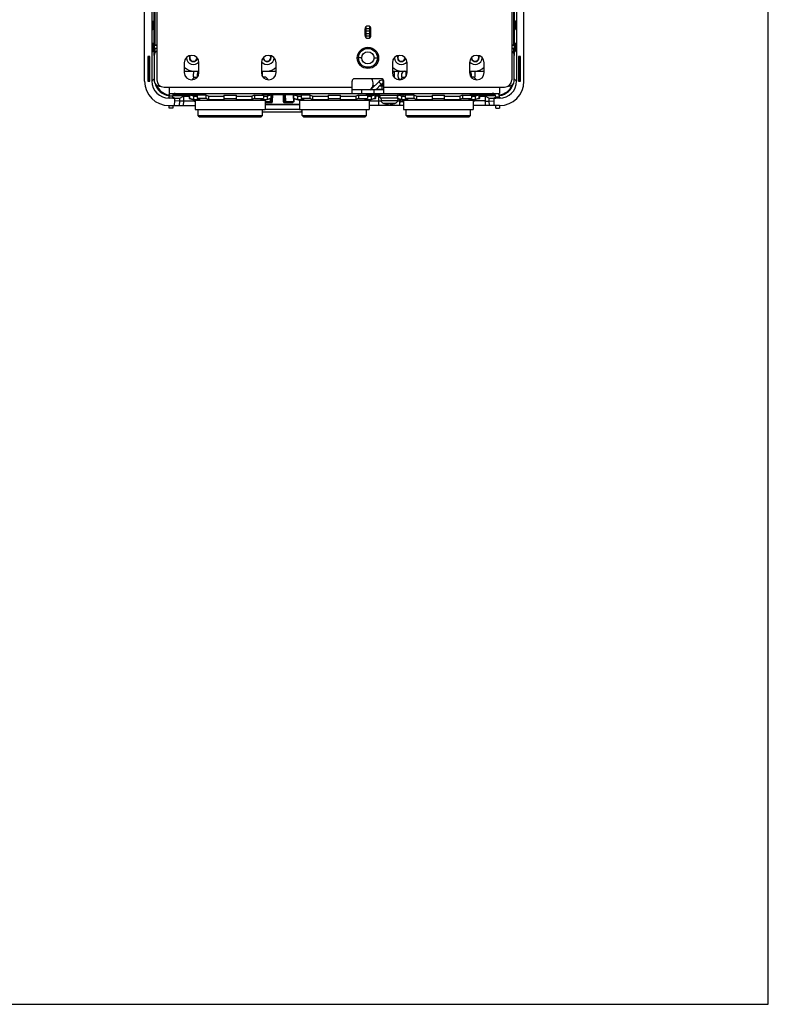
# Model space of a CAD drawing. Header units: millimetres. Extents: x 0 to 1200, y 0 to 1150.
# Tile 59 of 80: x 894 to 1200, y 0 to 402. Entities that reach past the tile are written whole.
import ezdxf

# ---------------------------------------------------------------- set-up
doc = ezdxf.new("R2010")
doc.units = ezdxf.units.MM
doc.header["$LTSCALE"] = 74.962963
doc.layers.get('0').update_dxf_attribs({"linetype": 'CONTINUOUS'})
doc.layers.add('00_COMPONENTS', color=7, linetype='CONTINUOUS')
doc.layers.add('03_AXES', color=7, linetype='CONTINUOUS')

msp = doc.modelspace()

# ---------------------------------------------------------------- linework, layer by layer
at = {"color": 7, "linetype": 'CONTINUOUS'}
for p, q in [((1200, 0), (1200, 1150)), ((945.2, 377.26), (945.2, 732.76)), ((1100.2, 377.26), (1100.2, 732.76)), ((948.2, 429.76), (948.2, 377.26)), ((1097.2, 429.76), (1097.2, 377.26)), ((949.19, 392.01), (949.19, 413.01)), ((1096.22, 413.01), (1096.22, 392.01)), ((948.29, 401.27), (948.41, 401.39)), ((948.47, 401.46), (948.59, 401.58)), ((948.59, 398.52), (948.47, 398.36)), ((948.6, 400.65), (948.6, 400.47)), ((948.66, 401.64), (948.77, 401.76)), ((948.77, 398.77), (948.66, 398.61)), ((948.79, 400.86), (948.79, 400.67)), ((948.79, 400.67), (948.79, 400.48)), ((948.84, 401.83), (948.96, 401.95)), ((948.96, 399.02), (948.84, 398.86)), ((948.97, 401.06), (948.97, 400.88)), ((948.97, 400.88), (948.97, 400.7)), ((948.97, 400.7), (948.97, 400.51)), ((1035.7, 395.01), (1035.7, 399.51)), ((1035.7, 398.76), (1037.2, 398.76)), ((1096.44, 400.88), (1096.44, 401.06)), ((1096.44, 400.7), (1096.44, 400.88)), ((1096.44, 400.51), (1096.44, 400.7)), ((1096.57, 401.83), (1096.45, 401.95)), ((1096.45, 399.02), (1096.57, 398.86)), ((1096.62, 400.67), (1096.62, 400.86)), ((1096.62, 400.48), (1096.62, 400.67)), ((1096.75, 401.64), (1096.63, 401.76)), ((1096.63, 398.77), (1096.75, 398.61)), ((1096.8, 400.47), (1096.8, 400.65)), ((1096.93, 401.46), (1096.82, 401.58)), ((1096.82, 398.52), (1096.93, 398.36)), ((1097.12, 401.27), (1097, 401.39)), ((948.41, 398.27), (948.29, 398.1)), ((1035.7, 395.76), (1037.2, 395.76)), ((1097, 398.27), (1097.12, 398.1)), ((948.29, 392.27), (948.41, 392.39)), ((948.47, 392.46), (948.59, 392.58)), ((948.6, 391.65), (948.6, 391.47)), ((948.66, 392.64), (948.77, 392.76)), ((948.79, 391.86), (948.79, 391.67)), ((948.79, 391.67), (948.79, 391.48)), ((948.84, 392.83), (948.96, 392.95)), ((948.97, 392.06), (948.97, 391.88)), ((948.97, 391.88), (948.97, 391.7)), ((948.97, 391.7), (948.97, 391.51)), ((949.19, 392.01), (949.14, 391.96)), ((949.14, 391.96), (950.2, 391.96)), ((949.14, 391.96), (949.14, 390.56)), ((950.2, 390.56), (949.14, 390.56)), ((949.19, 387.76), (949.19, 390.51)), ((950.2, 392.01), (949.49, 392.01)), ((1095.92, 392.01), (1095.2, 392.01)), ((1095.2, 391.96), (1096.27, 391.96)), ((1096.27, 390.56), (1095.2, 390.56)), ((1095.92, 390.51), (1095.2, 390.51)), ((1096.22, 392.01), (1096.27, 391.96)), ((1096.22, 390.51), (1096.22, 387.76)), ((1096.27, 390.56), (1096.27, 391.96)), ((1096.44, 391.88), (1096.44, 392.06)), ((1096.44, 391.7), (1096.44, 391.88)), ((1096.44, 391.51), (1096.44, 391.7)), ((1096.57, 392.83), (1096.45, 392.95)), ((1096.62, 391.67), (1096.62, 391.86)), ((1096.62, 391.48), (1096.62, 391.67)), ((1096.75, 392.64), (1096.63, 392.76)), ((1096.8, 391.47), (1096.8, 391.65)), ((1096.93, 392.46), (1096.82, 392.58)), ((1097.12, 392.27), (1097, 392.39)), ((947.4, 387.26), (946.6, 387.26)), ((946.6, 387.26), (946.74, 387.13)), ((946.6, 387.26), (946.6, 377.26)), ((947.27, 387.13), (946.74, 387.13)), ((946.74, 387.13), (946.74, 377.39)), ((947.4, 387.26), (947.27, 387.13)), ((947.27, 377.39), (947.27, 387.13)), ((947.4, 377.26), (947.4, 387.26)), ((948.41, 389.27), (948.29, 389.1)), ((948.59, 389.52), (948.47, 389.36)), ((948.77, 389.77), (948.66, 389.61)), ((948.96, 390.02), (948.84, 389.86)), ((1096.45, 390.02), (1096.57, 389.86)), ((1096.63, 389.77), (1096.75, 389.61)), ((1096.82, 389.52), (1096.93, 389.36)), ((1097, 389.27), (1097.12, 389.1)), ((1098.8, 387.26), (1098, 387.26)), ((1098, 387.26), (1098.14, 387.13)), ((1098, 387.26), (1098, 377.26)), ((1098.67, 387.13), (1098.14, 387.13)), ((1098.14, 387.13), (1098.14, 377.39)), ((1098.8, 387.26), (1098.67, 387.13)), ((1098.67, 377.39), (1098.67, 387.13)), ((1098.8, 377.26), (1098.8, 387.26)), ((1047.2, 380.78), (1047.2, 381.35)), ((946.6, 377.26), (946.74, 377.39)), ((946.6, 377.26), (947.4, 377.26)), ((946.74, 377.39), (947.27, 377.39)), ((947.4, 377.26), (947.27, 377.39)), ((1042.2, 375.31), (1042.2, 373.81)), ((1098, 377.26), (1098.14, 377.39)), ((1098, 377.26), (1098.8, 377.26)), ((1098.14, 377.39), (1098.67, 377.39)), ((1098.8, 377.26), (1098.67, 377.39)), ((954.7, 370.44), (954.7, 370.36)), ((957.57, 370.26), (955.2, 370.26)), ((956.7, 370.32), (955.27, 370.32)), ((963.41, 371.25), (956.7, 371.25)), ((959.57, 370.28), (961.12, 371.05)), ((966.67, 371.25), (964.6, 371.25)), ((1038.3, 371.25), (1036.24, 371.25)), ((1041.4, 371.25), (1039.5, 371.25)), ((1040.93, 371.09), (1039.5, 371.09)), ((1042.95, 373.81), (1039.75, 373.81)), ((1040.93, 369.11), (1040.93, 371.09)), ((1041.2, 371.46), (1041.2, 372.26)), ((1041.2, 371.46), (1048.41, 371.46)), ((1041.4, 370.46), (1041.4, 371.46)), ((1041.4, 370.46), (1048.41, 370.46)), ((1041.7, 370.46), (1041.8, 369.34)), ((1048.8, 371.46), (1049.2, 371.46)), ((1049, 371.41), (1049, 371.46)), ((1049.2, 371.46), (1049.2, 372.26)), ((1049.68, 371.25), (1049.6, 371.25)), ((1080.8, 371.25), (1078.74, 371.25)), ((1088.62, 371.25), (1082, 371.25)), ((1085.84, 370.28), (1084.29, 371.05)), ((1090.2, 370.26), (1087.84, 370.26)), ((1090.14, 370.32), (1088.7, 370.32)), ((1090.7, 370.43), (1090.7, 370.44)), ((955.2, 367.26), (965.94, 367.26)), ((959.57, 369.11), (957.57, 369.16)), ((961.12, 369.11), (959.57, 369.11)), ((1040.93, 369.11), (1036.97, 369.11)), ((1050.94, 367.26), (1036.97, 367.26)), ((1040.88, 367.26), (1040.93, 369.11)), ((1042.74, 368.2), (1043, 368.13)), ((1043, 368.13), (1043, 368.14)), ((1044.85, 367.91), (1044.85, 368.14)), ((1045.55, 368.14), (1045.55, 367.91)), ((1047.67, 368.2), (1047.4, 368.13)), ((1047.4, 368.14), (1047.4, 368.13)), ((1048.68, 370.15), (1048.61, 369.34)), ((1049.47, 369.11), (1049.47, 369.94)), ((1049.7, 369.11), (1049.47, 369.11)), ((1049.53, 367.26), (1049.47, 369.11)), ((1090.2, 367.26), (1079.47, 367.26)), ((1084.29, 369.11), (1085.84, 369.11)), ((1085.84, 369.11), (1087.84, 369.16)), ((0, 0), (1200, 0))]:
    msp.add_line(p, q, dxfattribs=at)
at = {"color": 9, "linetype": 'CONTINUOUS'}
for p, q in [((949.49, 392.01), (949.49, 413.01)), ((1095.92, 413.01), (1095.92, 392.01)), ((1035.7, 397.76), (1037.2, 397.76)), ((1035.7, 396.76), (1037.2, 396.76)), ((949.49, 388.79), (949.49, 390.51)), ((1095.92, 390.51), (1095.92, 388.79)), ((948.2, 377.26), (949.19, 378.25)), ((1096.22, 378.25), (1097.2, 377.26)), ((1038.2, 374.38), (1038.2, 374.75)), ((967.07, 371.55), (956.7, 371.55)), ((957.57, 369.16), (957.57, 370.26)), ((959.57, 369.11), (959.57, 370.28)), ((961.12, 371.05), (961.12, 369.11)), ((1041.2, 371.55), (1035.84, 371.55)), ((1049.68, 371.55), (1049.2, 371.55)), ((1088.48, 371.55), (1078.34, 371.55)), ((1084.29, 371.05), (1084.29, 369.11)), ((1085.84, 370.28), (1085.84, 369.11)), ((1087.84, 370.26), (1087.84, 369.16)), ((957.47, 367.26), (957.57, 369.16)), ((959.47, 367.26), (959.57, 369.11)), ((961.12, 369.11), (961.02, 367.26)), ((1041.8, 369.34), (1048.61, 369.34)), ((1042.74, 368.2), (1047.67, 368.2)), ((1084.29, 369.11), (1084.38, 367.26)), ((1085.84, 369.11), (1085.93, 367.26)), ((1087.84, 369.16), (1087.94, 367.26))]:
    msp.add_line(p, q, dxfattribs=at)
at = {"color": 3, "linetype": 'CONTINUOUS'}
for p, q in [((1037.2, 395.01), (1037.2, 399.51)), ((1039.13, 375.31), (1038.47, 375.31)), ((1041.25, 375.31), (1042.95, 375.31))]:
    msp.add_line(p, q, dxfattribs=at)
at = {"color": 7, "linetype": 'CONTINUOUS'}
msp.add_circle((1036.45, 386.76), 2.5, dxfattribs=at)
for centre, radius, start, end in [((984.81, 399.1), 36.35, 180.4772, 180.856), ((995.47, 399.45), 46.82, 180.5044, 180.6598), ((976.37, 399.23), 27.72, 180.6543, 180.8776), ((994.61, 399.68), 45.78, 180.5044, 180.6598), ((975.94, 399.46), 27.11, 180.6543, 180.8776), ((1126.41, 399.67), 29.97, 180.6304, 180.839), ((1111.79, 399.45), 15.35, 180.8301, 181.1506), ((1127.28, 399.43), 30.66, 180.6304, 180.839), ((1112.33, 399.21), 15.7, 180.8301, 181.1506), ((1128.15, 399.19), 31.35, 180.6304, 180.839), ((1112.86, 398.96), 16.06, 180.8301, 181.1506), ((1126.41, 390.67), 29.97, 180.6304, 180.839), ((984.81, 390.1), 36.35, 180.4772, 180.856), ((995.47, 390.45), 46.82, 180.5044, 180.6598), ((976.37, 390.23), 27.72, 180.6543, 180.8776), ((994.61, 390.68), 45.78, 180.5044, 180.6598), ((975.94, 390.46), 27.11, 180.6543, 180.8776), ((1111.79, 390.45), 15.35, 180.8301, 181.1506), ((1127.28, 390.43), 30.66, 180.6304, 180.839), ((1112.33, 390.21), 15.7, 180.8301, 181.1506), ((1128.15, 390.19), 31.35, 180.6304, 180.839), ((1112.86, 389.96), 16.06, 180.8301, 181.1506), ((955.2, 377.26), 10, 180, 270), ((1090.2, 377.26), 10, 270, 360), ((955.38, 378.23), 7.81, 268.0578, 268.696), ((1038.2, 376.31), 2.5, 252.3292, 257.9815), ((1042.54, 257.09), 114.02, 90.571, 90.8074), ((1090.01, 378.65), 8.23, 271.3173, 272.5153), ((1043.1, 369.45), 1.3, 185, 254.1191), ((1045.2, 376.86), 8.99, 255.8401, 264.5765), ((1045.2, 376.86), 8.73, 267.7015, 272.2985), ((1045.55, 373.17), 5.29, 275.0659, 275.4234), ((1045.2, 376.86), 8.99, 275.4235, 284.1599), ((1047.31, 369.45), 1.3, 285.8809, 355)]:
    msp.add_arc(centre, radius, start, end, dxfattribs=at)
at = {"color": 9, "linetype": 'CONTINUOUS'}
for centre, radius, start, end in [((956.19, 378.25), 7, 196.8358, 261.9588), ((956.19, 378.25), 6.7, 202.8839, 259.8795), ((1089.22, 378.25), 6.7, 277.4094, 337.1186), ((1089.22, 378.25), 7, 279.4478, 343.18), ((956.19, 378.28), 6.73, 259.8886, 261.7529), ((1089.21, 378.28), 7.03, 277.6638, 279.4405)]:
    msp.add_arc(centre, radius, start, end, dxfattribs=at)
at = {"color": 7, "linetype": 'CONTINUOUS'}
for centre, major_axis, ratio, start_param, end_param in [((955.2, 377.26), (4.95, 4.95), 0.999924, -3.926953, -2.356233), ((1090.2, 377.26), (4.95, -4.95), 0.999924, -0.78536, 0.78536), ((955.27, 377.32), (3.3, 6.17), 0.999725, -2.659177, -2.650281), ((956.7, 370.41), (0.5, 0), 0.008726, 0.000165, 1.570644), ((956.7, 370.33), (0.5, 0), 0.008728, -1.570339, 0), ((957.57, 370.28), (2, 0), 0.008727, -1.570798, -0.017455), ((1087.84, 370.28), (2, 0), 0.008727, -3.124138, -1.570795), ((1088.7, 370.41), (0.5, 0), 0.008726, 1.570949, 3.141428), ((1088.7, 370.33), (0.5, 0), 0.008728, 3.141593, 4.711932), ((1090.14, 377.32), (-3.3, 6.17), 0.999725, -3.632905, -3.624008)]:
    msp.add_ellipse(centre, major_axis=major_axis, ratio=ratio, start_param=start_param, end_param=end_param, dxfattribs=at)
for points, knots in [([(948.29, 398.1), (948.28, 398.1), (948.29, 398.18), (948.28, 398.22), (948.28, 398.39), (948.28, 398.66), (948.28, 399.11), (948.28, 399.68), (948.28, 400.26), (948.28, 400.7), (948.28, 400.98), (948.28, 401.13), (948.29, 401.22), (948.28, 401.27), (948.29, 401.27)], [0, 0, 0, 0, 0.008549, 0.036028, 0.081608, 0.143437, 0.305764, 0.497434, 0.688781, 0.851069, 0.913523, 0.96029, 0.989472, 1, 1, 1, 1]), ([(948.41, 401.39), (948.42, 401.41), (948.4, 401.23), (948.43, 401.13), (948.41, 400.79), (948.42, 400.58), (948.42, 400.45)], [0, 0, 0, 0, 0.066282, 0.268022, 0.588492, 1, 1, 1, 1]), ([(948.42, 400.45), (948.42, 400.2), (948.42, 399.71), (948.42, 399.12), (948.41, 398.71), (948.42, 398.49), (948.4, 398.35), (948.42, 398.28), (948.41, 398.27)], [0, 0, 0, 0, 0.345399, 0.674618, 0.808564, 0.911133, 0.976267, 1, 1, 1, 1]), ([(948.46, 400.66), (948.46, 400.77), (948.47, 400.96), (948.46, 401.21), (948.48, 401.36), (948.46, 401.44), (948.47, 401.46)], [0, 0, 0, 0, 0.410085, 0.726444, 0.927802, 1, 1, 1, 1]), ([(948.47, 398.36), (948.46, 398.34), (948.48, 398.48), (948.47, 398.5), (948.47, 398.55)], [0, 0, 0, 0, 0.242137, 1, 1, 1, 1]), ([(948.59, 401.58), (948.61, 401.59), (948.58, 401.42), (948.61, 401.32), (948.6, 400.99), (948.6, 400.78), (948.6, 400.65)], [0, 0, 0, 0, 0.066282, 0.268022, 0.588493, 1, 1, 1, 1]), ([(948.6, 400.47), (948.6, 400.23), (948.6, 399.79), (948.6, 399.26), (948.6, 398.9), (948.6, 398.71), (948.59, 398.59), (948.6, 398.53), (948.59, 398.52)], [0, 0, 0, 0, 0.35793, 0.68483, 0.815282, 0.914449, 0.977119, 1, 1, 1, 1]), ([(948.64, 400.69), (948.64, 400.82), (948.65, 401.04), (948.64, 401.35), (948.67, 401.52), (948.64, 401.63), (948.66, 401.64)], [0, 0, 0, 0, 0.403979, 0.721828, 0.926535, 1, 1, 1, 1]), ([(948.66, 398.61), (948.65, 398.61), (948.66, 398.64), (948.65, 398.64), (948.65, 398.66)], [0, 0, 0, 0, 0.229132, 1, 1, 1, 1]), ([(948.77, 401.76), (948.79, 401.78), (948.76, 401.61), (948.79, 401.51), (948.78, 401.19), (948.79, 400.98), (948.79, 400.86)], [0, 0, 0, 0, 0.066283, 0.268023, 0.588494, 1, 1, 1, 1]), ([(948.79, 400.48), (948.79, 400.27), (948.79, 399.88), (948.79, 399.41), (948.78, 399.09), (948.78, 398.93), (948.77, 398.83), (948.78, 398.78), (948.77, 398.77)], [0, 0, 0, 0, 0.369317, 0.694016, 0.821288, 0.917394, 0.97786, 1, 1, 1, 1]), ([(948.83, 400.89), (948.83, 401.02), (948.83, 401.24), (948.82, 401.54), (948.85, 401.71), (948.82, 401.81), (948.84, 401.83)], [0, 0, 0, 0, 0.403978, 0.721828, 0.926535, 1, 1, 1, 1]), ([(948.84, 398.86), (948.84, 398.86), (948.84, 398.89), (948.84, 398.9), (948.84, 398.91)], [0, 0, 0, 0, 0.229133, 1, 1, 1, 1]), ([(948.96, 401.95), (948.97, 401.96), (948.95, 401.8), (948.98, 401.7), (948.96, 401.39), (948.97, 401.18), (948.97, 401.06)], [0, 0, 0, 0, 0.066283, 0.268024, 0.588495, 1, 1, 1, 1]), ([(948.97, 400.51), (948.97, 400.32), (948.97, 399.97), (948.96, 399.56), (948.97, 399.29), (948.95, 399.15), (948.98, 399.05), (948.96, 399.02)], [0, 0, 0, 0, 0.379314, 0.702004, 0.826493, 0.919929, 1, 1, 1, 1]), ([(1096.44, 401.06), (1096.44, 401.18), (1096.44, 401.39), (1096.43, 401.7), (1096.46, 401.8), (1096.44, 401.96), (1096.45, 401.95)], [0, 0, 0, 0, 0.411506, 0.731977, 0.933717, 1, 1, 1, 1]), ([(1096.44, 399.34), (1096.44, 399.41), (1096.44, 399.8), (1096.44, 400.19), (1096.44, 400.51)], [0, 0, 0, 0, 0.201278, 1, 1, 1, 1]), ([(1096.45, 399.04), (1096.45, 399.05), (1096.45, 399.09), (1096.44, 399.12), (1096.44, 399.14)], [0, 0, 0, 0, 0.386746, 1, 1, 1, 1]), ([(1096.45, 399.02), (1096.45, 399.02), (1096.45, 399.03), (1096.45, 399.03), (1096.45, 399.04)], [0, 0, 0, 0, 0.291561, 1, 1, 1, 1]), ([(1096.57, 401.83), (1096.58, 401.81), (1096.55, 401.71), (1096.59, 401.54), (1096.57, 401.24), (1096.58, 401.02), (1096.58, 400.89)], [0, 0, 0, 0, 0.073465, 0.278174, 0.596024, 1, 1, 1, 1]), ([(1096.62, 400.86), (1096.62, 400.98), (1096.63, 401.19), (1096.61, 401.51), (1096.64, 401.61), (1096.62, 401.78), (1096.63, 401.76)], [0, 0, 0, 0, 0.411507, 0.731978, 0.933718, 1, 1, 1, 1]), ([(1096.62, 399.09), (1096.62, 399.18), (1096.62, 399.65), (1096.62, 400.11), (1096.62, 400.48)], [0, 0, 0, 0, 0.200742, 1, 1, 1, 1]), ([(1096.63, 398.77), (1096.63, 398.77), (1096.63, 398.78), (1096.63, 398.78), (1096.63, 398.79)], [0, 0, 0, 0, 0.29156, 1, 1, 1, 1]), ([(1096.75, 401.64), (1096.77, 401.63), (1096.74, 401.52), (1096.77, 401.35), (1096.76, 401.04), (1096.76, 400.82), (1096.76, 400.69)], [0, 0, 0, 0, 0.073465, 0.278173, 0.596023, 1, 1, 1, 1]), ([(1096.8, 400.65), (1096.8, 400.78), (1096.81, 400.99), (1096.8, 401.32), (1096.83, 401.42), (1096.8, 401.59), (1096.82, 401.58)], [0, 0, 0, 0, 0.411508, 0.731978, 0.933718, 1, 1, 1, 1]), ([(1096.81, 398.85), (1096.81, 398.95), (1096.8, 399.49), (1096.8, 400.03), (1096.8, 400.47)], [0, 0, 0, 0, 0.201369, 1, 1, 1, 1]), ([(1096.82, 398.52), (1096.81, 398.52), (1096.82, 398.57), (1096.81, 398.6), (1096.81, 398.64)], [0, 0, 0, 0, 0.075443, 1, 1, 1, 1]), ([(1096.93, 401.46), (1096.95, 401.44), (1096.92, 401.36), (1096.95, 401.21), (1096.94, 400.96), (1096.94, 400.77), (1096.95, 400.66)], [0, 0, 0, 0, 0.072198, 0.273557, 0.589916, 1, 1, 1, 1]), ([(1096.99, 400.45), (1096.99, 400.58), (1096.99, 400.79), (1096.98, 401.13), (1097.01, 401.23), (1096.98, 401.41), (1097, 401.39)], [0, 0, 0, 0, 0.411509, 0.731979, 0.933718, 1, 1, 1, 1]), ([(1096.99, 398.6), (1096.99, 398.73), (1096.98, 399.34), (1096.98, 399.96), (1096.99, 400.45)], [0, 0, 0, 0, 0.203124, 1, 1, 1, 1]), ([(1097, 398.27), (1096.98, 398.29), (1097.01, 398.42), (1096.99, 398.52), (1096.99, 398.6)], [0, 0, 0, 0, 0.267016, 1, 1, 1, 1]), ([(1097.12, 401.27), (1097.12, 401.27), (1097.11, 401.22), (1097.13, 401.13), (1097.12, 400.98), (1097.13, 400.7), (1097.13, 400.26), (1097.13, 399.68), (1097.13, 399.11), (1097.13, 398.66), (1097.12, 398.39), (1097.13, 398.22), (1097.11, 398.18), (1097.12, 398.1), (1097.12, 398.1)], [0, 0, 0, 0, 0.010528, 0.03971, 0.086477, 0.148931, 0.311219, 0.502566, 0.694236, 0.856563, 0.918392, 0.963972, 0.991451, 1, 1, 1, 1]), ([(948.29, 389.1), (948.28, 389.1), (948.29, 389.18), (948.28, 389.22), (948.28, 389.39), (948.28, 389.66), (948.28, 390.11), (948.28, 390.68), (948.28, 391.26), (948.28, 391.7), (948.28, 391.98), (948.28, 392.13), (948.29, 392.22), (948.28, 392.27), (948.29, 392.27)], [0, 0, 0, 0, 0.008549, 0.036028, 0.081608, 0.143437, 0.305764, 0.497434, 0.688781, 0.851069, 0.913523, 0.96029, 0.989472, 1, 1, 1, 1]), ([(948.41, 392.39), (948.42, 392.41), (948.4, 392.23), (948.43, 392.13), (948.41, 391.79), (948.42, 391.58), (948.42, 391.45)], [0, 0, 0, 0, 0.066282, 0.268022, 0.588492, 1, 1, 1, 1]), ([(948.42, 391.45), (948.42, 391.2), (948.42, 390.71), (948.42, 390.12), (948.41, 389.71), (948.42, 389.49), (948.4, 389.35), (948.42, 389.28), (948.41, 389.27)], [0, 0, 0, 0, 0.345399, 0.674618, 0.808564, 0.911133, 0.976267, 1, 1, 1, 1]), ([(948.46, 391.66), (948.46, 391.77), (948.47, 391.96), (948.46, 392.21), (948.48, 392.36), (948.46, 392.44), (948.47, 392.46)], [0, 0, 0, 0, 0.410085, 0.726444, 0.927802, 1, 1, 1, 1]), ([(948.59, 392.58), (948.61, 392.59), (948.58, 392.42), (948.61, 392.32), (948.6, 391.99), (948.6, 391.78), (948.6, 391.65)], [0, 0, 0, 0, 0.066282, 0.268022, 0.588493, 1, 1, 1, 1]), ([(948.6, 391.47), (948.6, 391.23), (948.6, 390.79), (948.6, 390.26), (948.6, 389.9), (948.6, 389.71), (948.59, 389.59), (948.6, 389.53), (948.59, 389.52)], [0, 0, 0, 0, 0.35793, 0.68483, 0.815282, 0.914449, 0.977119, 1, 1, 1, 1]), ([(948.64, 391.69), (948.64, 391.82), (948.65, 392.04), (948.64, 392.35), (948.67, 392.52), (948.64, 392.63), (948.66, 392.64)], [0, 0, 0, 0, 0.403979, 0.721828, 0.926535, 1, 1, 1, 1]), ([(948.77, 392.76), (948.79, 392.78), (948.76, 392.61), (948.79, 392.51), (948.78, 392.19), (948.79, 391.98), (948.79, 391.86)], [0, 0, 0, 0, 0.066283, 0.268023, 0.588494, 1, 1, 1, 1]), ([(948.79, 391.48), (948.79, 391.27), (948.79, 390.88), (948.79, 390.41), (948.78, 390.09), (948.78, 389.93), (948.77, 389.83), (948.78, 389.78), (948.77, 389.77)], [0, 0, 0, 0, 0.369317, 0.694016, 0.821288, 0.917394, 0.97786, 1, 1, 1, 1]), ([(948.83, 391.89), (948.83, 392.02), (948.83, 392.24), (948.82, 392.54), (948.85, 392.71), (948.82, 392.81), (948.84, 392.83)], [0, 0, 0, 0, 0.403978, 0.721828, 0.926535, 1, 1, 1, 1]), ([(948.96, 392.95), (948.97, 392.96), (948.95, 392.8), (948.98, 392.7), (948.96, 392.39), (948.97, 392.18), (948.97, 392.06)], [0, 0, 0, 0, 0.066283, 0.268024, 0.588495, 1, 1, 1, 1]), ([(948.97, 391.51), (948.97, 391.32), (948.97, 390.97), (948.96, 390.56), (948.97, 390.29), (948.95, 390.15), (948.98, 390.05), (948.96, 390.02)], [0, 0, 0, 0, 0.379314, 0.702004, 0.826493, 0.919929, 1, 1, 1, 1]), ([(1096.44, 392.06), (1096.44, 392.18), (1096.44, 392.39), (1096.43, 392.7), (1096.46, 392.8), (1096.44, 392.96), (1096.45, 392.95)], [0, 0, 0, 0, 0.411506, 0.731977, 0.933717, 1, 1, 1, 1]), ([(1096.44, 390.34), (1096.44, 390.41), (1096.44, 390.8), (1096.44, 391.19), (1096.44, 391.51)], [0, 0, 0, 0, 0.201278, 1, 1, 1, 1]), ([(1096.57, 392.83), (1096.58, 392.81), (1096.55, 392.71), (1096.59, 392.54), (1096.57, 392.24), (1096.58, 392.02), (1096.58, 391.89)], [0, 0, 0, 0, 0.073465, 0.278174, 0.596024, 1, 1, 1, 1]), ([(1096.62, 391.86), (1096.62, 391.98), (1096.63, 392.19), (1096.61, 392.51), (1096.64, 392.61), (1096.62, 392.78), (1096.63, 392.76)], [0, 0, 0, 0, 0.411507, 0.731978, 0.933718, 1, 1, 1, 1]), ([(1096.62, 390.09), (1096.62, 390.18), (1096.62, 390.65), (1096.62, 391.11), (1096.62, 391.48)], [0, 0, 0, 0, 0.200742, 1, 1, 1, 1]), ([(1096.75, 392.64), (1096.77, 392.63), (1096.74, 392.52), (1096.77, 392.35), (1096.76, 392.04), (1096.76, 391.82), (1096.76, 391.69)], [0, 0, 0, 0, 0.073465, 0.278173, 0.596023, 1, 1, 1, 1]), ([(1096.8, 391.65), (1096.8, 391.78), (1096.81, 391.99), (1096.8, 392.32), (1096.83, 392.42), (1096.8, 392.59), (1096.82, 392.58)], [0, 0, 0, 0, 0.411508, 0.731978, 0.933718, 1, 1, 1, 1]), ([(1096.81, 389.85), (1096.81, 389.95), (1096.8, 390.49), (1096.8, 391.03), (1096.8, 391.47)], [0, 0, 0, 0, 0.201369, 1, 1, 1, 1]), ([(1096.93, 392.46), (1096.95, 392.44), (1096.92, 392.36), (1096.95, 392.21), (1096.94, 391.96), (1096.94, 391.77), (1096.95, 391.66)], [0, 0, 0, 0, 0.072198, 0.273557, 0.589916, 1, 1, 1, 1]), ([(1096.99, 391.45), (1096.99, 391.58), (1096.99, 391.79), (1096.98, 392.13), (1097.01, 392.23), (1096.98, 392.41), (1097, 392.39)], [0, 0, 0, 0, 0.411509, 0.731979, 0.933718, 1, 1, 1, 1]), ([(1096.99, 389.6), (1096.99, 389.73), (1096.98, 390.34), (1096.98, 390.96), (1096.99, 391.45)], [0, 0, 0, 0, 0.203124, 1, 1, 1, 1]), ([(1097.12, 392.27), (1097.12, 392.27), (1097.11, 392.22), (1097.13, 392.13), (1097.12, 391.98), (1097.13, 391.7), (1097.13, 391.26), (1097.13, 390.68), (1097.13, 390.11), (1097.13, 389.66), (1097.12, 389.39), (1097.13, 389.22), (1097.11, 389.18), (1097.12, 389.1), (1097.12, 389.1)], [0, 0, 0, 0, 0.010528, 0.03971, 0.086477, 0.148931, 0.311219, 0.502566, 0.694236, 0.856563, 0.918392, 0.963972, 0.991451, 1, 1, 1, 1]), ([(948.47, 389.36), (948.46, 389.34), (948.48, 389.48), (948.47, 389.5), (948.47, 389.55)], [0, 0, 0, 0, 0.242137, 1, 1, 1, 1]), ([(948.66, 389.61), (948.65, 389.61), (948.66, 389.64), (948.65, 389.64), (948.65, 389.66)], [0, 0, 0, 0, 0.229132, 1, 1, 1, 1]), ([(948.84, 389.86), (948.84, 389.86), (948.84, 389.89), (948.84, 389.9), (948.84, 389.91)], [0, 0, 0, 0, 0.229133, 1, 1, 1, 1]), ([(1096.45, 390.04), (1096.45, 390.05), (1096.45, 390.09), (1096.44, 390.12), (1096.44, 390.14)], [0, 0, 0, 0, 0.386746, 1, 1, 1, 1]), ([(1096.45, 390.02), (1096.45, 390.02), (1096.45, 390.03), (1096.45, 390.03), (1096.45, 390.04)], [0, 0, 0, 0, 0.291561, 1, 1, 1, 1]), ([(1096.63, 389.77), (1096.63, 389.77), (1096.63, 389.78), (1096.63, 389.78), (1096.63, 389.79)], [0, 0, 0, 0, 0.29156, 1, 1, 1, 1]), ([(1096.82, 389.52), (1096.81, 389.52), (1096.82, 389.57), (1096.81, 389.6), (1096.81, 389.64)], [0, 0, 0, 0, 0.075443, 1, 1, 1, 1]), ([(1097, 389.27), (1096.98, 389.29), (1097.01, 389.42), (1096.99, 389.52), (1096.99, 389.6)], [0, 0, 0, 0, 0.267016, 1, 1, 1, 1]), ([(954.7, 370.44), (954.7, 370.45), (954.77, 370.43), (954.83, 370.44), (954.97, 370.43), (955.06, 370.42), (955.12, 370.42)], [0, 0, 0, 0, 0.073192, 0.282749, 0.604288, 1, 1, 1, 1]), ([(954.71, 370.35), (954.71, 370.35), (954.71, 370.35), (954.7, 370.35), (954.7, 370.35)], [0, 0, 0, 0, 0.742309, 1, 1, 1, 1]), ([(955.2, 370.32), (955.15, 370.32), (954.98, 370.33), (954.82, 370.33), (954.71, 370.35)], [0, 0, 0, 0, 0.346439, 1, 1, 1, 1]), ([(961.12, 371.05), (961.17, 371.08), (961.39, 371.04), (961.83, 371.09), (962.54, 371.07), (963.09, 371.08), (963.41, 371.09)], [0, 0, 0, 0, 0.074686, 0.275354, 0.590092, 1, 1, 1, 1]), ([(1082, 371.09), (1082.31, 371.08), (1082.86, 371.07), (1083.58, 371.09), (1084.02, 371.04), (1084.24, 371.08), (1084.29, 371.05)], [0, 0, 0, 0, 0.409908, 0.724646, 0.925314, 1, 1, 1, 1]), ([(1090.7, 370.35), (1090.7, 370.34), (1090.62, 370.36), (1090.55, 370.33), (1090.38, 370.33), (1090.27, 370.32), (1090.2, 370.32)], [0, 0, 0, 0, 0.076721, 0.293253, 0.618009, 1, 1, 1, 1]), ([(1090.38, 370.43), (1090.41, 370.43), (1090.52, 370.43), (1090.63, 370.44), (1090.7, 370.44)], [0, 0, 0, 0, 0.361059, 1, 1, 1, 1]), ([(1090.7, 370.44), (1090.7, 370.44), (1090.7, 370.44), (1090.7, 370.45), (1090.7, 370.44)], [0, 0, 0, 0, 0.746289, 1, 1, 1, 1]), ([(961.12, 369.11), (961.15, 369.11), (961.28, 369.15), (961.56, 369.16), (962, 369.17), (962.86, 369.17), (964.19, 369.18), (965.32, 369.12), (965.93, 369.11)], [0, 0, 0, 0, 0.022318, 0.08092, 0.173607, 0.29724, 0.618652, 1, 1, 1, 1]), ([(1041.84, 369.11), (1041.76, 369.11), (1041.45, 369.11), (1041.15, 369.11), (1040.93, 369.11)], [0, 0, 0, 0, 0.282143, 1, 1, 1, 1]), ([(1044.35, 367.91), (1044.42, 367.9), (1044.51, 367.89), (1044.63, 367.89), (1044.7, 367.89), (1044.76, 367.89), (1044.81, 367.89), (1044.84, 367.9), (1044.85, 367.9), (1044.85, 367.91)], [0, 0, 0, 0, 0.379909, 0.551545, 0.701935, 0.825334, 0.917225, 0.974847, 1, 1, 1, 1]), ([(1045.55, 367.91), (1045.55, 367.91), (1045.55, 367.91), (1045.55, 367.9), (1045.55, 367.9)], [0, 0, 0, 0, 0.479568, 1, 1, 1, 1]), ([(1045.55, 367.9), (1045.56, 367.9), (1045.57, 367.9), (1045.6, 367.89), (1045.65, 367.89), (1045.7, 367.89), (1045.77, 367.89), (1045.88, 367.89), (1045.96, 367.9), (1046.02, 367.9)], [0, 0, 0, 0, 0.033284, 0.097301, 0.192021, 0.314922, 0.462211, 0.62917, 1, 1, 1, 1]), ([(1049.47, 369.11), (1049.41, 369.11), (1049.11, 369.11), (1048.8, 369.11), (1048.56, 369.11)], [0, 0, 0, 0, 0.216368, 1, 1, 1, 1]), ([(1084.29, 369.11), (1084.25, 369.11), (1084.13, 369.15), (1083.85, 369.16), (1083.4, 369.17), (1082.54, 369.17), (1081.22, 369.18), (1080.09, 369.12), (1079.48, 369.11)], [0, 0, 0, 0, 0.022488, 0.081323, 0.174082, 0.297714, 0.618979, 1, 1, 1, 1])]:
    msp.add_open_spline(points, degree=3, knots=knots, dxfattribs=at)
for points in [[(948.65, 398.66), (948.65, 398.71), (948.65, 398.75), (948.65, 398.8)], [(948.84, 398.91), (948.83, 398.96), (948.83, 399), (948.83, 399.05)], [(1096.63, 398.79), (1096.63, 398.82), (1096.63, 398.86), (1096.63, 398.89)], [(948.65, 389.66), (948.65, 389.71), (948.65, 389.75), (948.65, 389.8)], [(948.84, 389.91), (948.83, 389.96), (948.83, 390), (948.83, 390.05)], [(1096.63, 389.79), (1096.63, 389.82), (1096.63, 389.86), (1096.63, 389.89)]]:
    msp.add_open_spline(points, degree=3, dxfattribs=at)
at = {"layer": '00_COMPONENTS', "color": 3, "linetype": 'CONTINUOUS'}
for p, q in [((950.2, 419.76), (950.2, 377.76)), ((1095.2, 419.76), (1095.2, 377.76)), ((1035.2, 398.51), (1035.2, 396.01)), ((1037.7, 396.01), (1037.7, 398.51)), ((961.45, 384.76), (961.45, 380.76)), ((967.45, 380.76), (967.45, 384.76)), ((992.95, 384.76), (992.95, 380.76)), ((998.95, 380.76), (998.95, 384.76)), ((1046.45, 384.76), (1046.45, 380.76)), ((1052.45, 380.76), (1052.45, 384.76)), ((1077.95, 384.76), (1077.95, 380.76)), ((1083.95, 380.76), (1083.95, 384.76)), ((1041.95, 378.26), (1030.95, 378.26)), ((953.2, 374.76), (955.2, 374.76)), ((955.2, 374.76), (955.2, 372.26)), ((1029.95, 372.26), (1029.95, 377.26)), ((1039.7, 373.76), (1041.91, 375.97)), ((1042.62, 376.26), (1042.95, 376.26)), ((1042.95, 372.26), (1042.95, 377.26)), ((1090.2, 374.76), (1092.2, 374.76)), ((1090.2, 374.76), (1090.2, 372.26)), ((955.2, 372.26), (1090.2, 372.26)), ((956.7, 370.32), (956.7, 371.26)), ((1088.7, 370.76), (1088.7, 370.32)), ((956.7, 367.26), (956.7, 366.26)), ((1088.7, 366.26), (1088.7, 367.26))]:
    msp.add_line(p, q, dxfattribs=at)
at = {"layer": '00_COMPONENTS', "color": 7, "linetype": 'CONTINUOUS'}
for p, q in [((949.2, 387.76), (949.2, 377.26)), ((1096.2, 377.26), (1096.2, 387.76)), ((961.45, 381.58), (961.55, 381.35)), ((961.55, 381.35), (967.45, 381.35)), ((965.72, 378.84), (966.75, 378.84)), ((967.07, 379.3), (967.07, 381.35)), ((992.95, 381.35), (998.86, 381.35)), ((993.34, 379.3), (993.34, 381.35)), ((994.69, 378.84), (993.65, 378.84)), ((998.86, 381.35), (998.95, 381.58)), ((1046.45, 381.58), (1046.55, 381.35)), ((1046.55, 381.35), (1052.45, 381.35)), ((1050.72, 378.84), (1051.75, 378.84)), ((1052.07, 379.3), (1052.07, 381.35)), ((1077.95, 381.35), (1083.86, 381.35)), ((1078.34, 379.3), (1078.34, 381.35)), ((1079.69, 378.84), (1078.65, 378.84)), ((1083.86, 381.35), (1083.95, 381.58)), ((951.2, 375.26), (951.55, 375.26)), ((1037.73, 373.91), (1040.85, 377.03)), ((1041.91, 375.97), (1040.85, 377.03)), ((1042.62, 377.76), (1042.82, 377.76)), ((1093.86, 375.26), (1094.2, 375.26)), ((955.2, 370.32), (955.2, 371.26)), ((963.6, 371.51), (963.41, 371.51)), ((963.41, 371.51), (963.41, 370.22)), ((963.6, 370.22), (963.41, 370.22)), ((963.41, 370.22), (965.94, 369.54)), ((965.14, 371.1), (963.6, 371.51)), ((963.6, 371.51), (963.6, 370.22)), ((965.14, 369.81), (963.6, 370.22)), ((965.14, 371.1), (966.67, 371.1)), ((965.14, 371.1), (965.14, 369.81)), ((970.26, 371.51), (966.67, 371.51)), ((966.67, 371.51), (966.67, 370.22)), ((970.26, 370.22), (966.67, 370.22)), ((966.67, 370.22), (967.76, 369.81)), ((967.07, 371.51), (967.07, 372.26)), ((971.35, 371.1), (970.26, 371.51)), ((970.26, 371.51), (970.26, 370.22)), ((971.35, 369.81), (970.26, 370.22)), ((971.35, 371.1), (977.66, 371.1)), ((971.35, 371.1), (971.35, 369.81)), ((977.66, 371.51), (982.74, 371.51)), ((977.66, 371.51), (977.66, 369.81)), ((977.66, 370.22), (982.74, 370.22)), ((982.74, 369.81), (982.74, 371.51)), ((982.74, 371.1), (989.06, 371.1)), ((990.15, 371.51), (989.06, 371.1)), ((989.06, 371.1), (989.06, 369.81)), ((990.15, 370.22), (989.06, 369.81)), ((990.15, 371.51), (993.74, 371.51)), ((990.15, 371.51), (990.15, 370.22)), ((990.15, 370.22), (993.74, 370.22)), ((992.65, 369.81), (993.74, 370.22)), ((993.34, 371.51), (993.34, 372.26)), ((993.34, 371.73), (1009.57, 371.73)), ((993.74, 371.51), (993.74, 370.22)), ((993.74, 371.1), (995.26, 371.1)), ((997, 370.22), (994.47, 369.54)), ((996.81, 371.51), (995.26, 371.1)), ((995.26, 371.1), (995.26, 369.81)), ((996.81, 370.22), (995.26, 369.81)), ((996.81, 371.51), (997, 371.51)), ((996.81, 371.51), (996.81, 370.22)), ((996.81, 370.22), (997, 370.22)), ((997, 371.51), (997, 370.22)), ((1006.1, 371.51), (1005.91, 371.51)), ((1005.91, 371.51), (1005.91, 370.22)), ((1006.1, 370.22), (1005.91, 370.22)), ((1005.91, 370.22), (1008.44, 369.54)), ((1007.64, 371.1), (1006.1, 371.51)), ((1006.1, 371.51), (1006.1, 370.22)), ((1007.64, 369.81), (1006.1, 370.22)), ((1006.36, 371.44), (1006.37, 371.73)), ((1007.64, 371.1), (1009.17, 371.1)), ((1007.64, 371.1), (1007.64, 369.81)), ((1012.76, 371.51), (1009.17, 371.51)), ((1009.17, 371.51), (1009.17, 370.22)), ((1012.76, 370.22), (1009.17, 370.22)), ((1009.17, 370.22), (1010.26, 369.81)), ((1009.57, 371.51), (1009.57, 372.26)), ((1013.85, 371.1), (1012.76, 371.51)), ((1012.76, 371.51), (1012.76, 370.22)), ((1013.85, 369.81), (1012.76, 370.22)), ((1013.85, 371.1), (1020.16, 371.1)), ((1013.85, 371.1), (1013.85, 369.81)), ((1020.16, 371.51), (1025.24, 371.51)), ((1020.16, 371.51), (1020.16, 369.81)), ((1020.16, 370.22), (1025.24, 370.22)), ((1025.24, 369.81), (1025.24, 371.51)), ((1025.24, 371.1), (1031.56, 371.1)), ((1042.95, 373.76), (1029.95, 373.76)), ((1032.65, 371.51), (1031.56, 371.1)), ((1031.56, 371.1), (1031.56, 369.81)), ((1032.65, 370.22), (1031.56, 369.81)), ((1032.65, 371.51), (1036.24, 371.51)), ((1032.65, 371.51), (1032.65, 370.22)), ((1032.65, 370.22), (1036.24, 370.22)), ((1033.95, 372.26), (1033.95, 373.76)), ((1035.15, 369.81), (1036.24, 370.22)), ((1035.84, 371.51), (1035.84, 372.26)), ((1036.24, 371.51), (1036.24, 370.22)), ((1036.24, 371.1), (1037.76, 371.1)), ((1039.5, 370.22), (1036.97, 369.54)), ((1037.87, 373.76), (1037.73, 373.91)), ((1039.31, 371.51), (1037.76, 371.1)), ((1037.76, 371.1), (1037.76, 369.81)), ((1039.31, 370.22), (1037.76, 369.81)), ((1038.95, 372.26), (1038.95, 373.76)), ((1039.31, 371.51), (1039.5, 371.51)), ((1039.31, 371.51), (1039.31, 370.22)), ((1039.31, 370.22), (1039.5, 370.22)), ((1039.5, 371.51), (1039.5, 370.22)), ((1048.6, 371.51), (1048.41, 371.51)), ((1048.41, 371.51), (1048.41, 370.22)), ((1048.6, 370.22), (1048.41, 370.22)), ((1048.41, 370.22), (1050.94, 369.54)), ((1050.14, 371.1), (1048.6, 371.51)), ((1048.6, 371.51), (1048.6, 370.22)), ((1050.14, 369.81), (1048.6, 370.22)), ((1049.68, 371.73), (1052.07, 371.73)), ((1049.69, 371.23), (1049.68, 371.73)), ((1050.14, 371.1), (1051.67, 371.1)), ((1050.14, 371.1), (1050.14, 369.81)), ((1050.69, 371.73), (1050.7, 371.1)), ((1055.26, 371.51), (1051.67, 371.51)), ((1051.67, 371.51), (1051.67, 370.22)), ((1055.26, 370.22), (1051.67, 370.22)), ((1051.67, 370.22), (1052.76, 369.81)), ((1052.07, 371.51), (1052.07, 372.26)), ((1056.35, 371.1), (1055.26, 371.51)), ((1055.26, 371.51), (1055.26, 370.22)), ((1056.35, 369.81), (1055.26, 370.22)), ((1056.35, 371.1), (1062.66, 371.1)), ((1056.35, 371.1), (1056.35, 369.81)), ((1062.66, 371.51), (1067.74, 371.51)), ((1062.66, 371.51), (1062.66, 369.81)), ((1062.66, 370.22), (1067.74, 370.22)), ((1067.74, 369.81), (1067.74, 371.51)), ((1067.74, 371.1), (1074.06, 371.1)), ((1075.15, 371.51), (1074.06, 371.1)), ((1074.06, 371.1), (1074.06, 369.81)), ((1075.15, 370.22), (1074.06, 369.81)), ((1075.15, 371.51), (1078.74, 371.51)), ((1075.15, 371.51), (1075.15, 370.22)), ((1075.15, 370.22), (1078.74, 370.22)), ((1077.65, 369.81), (1078.74, 370.22)), ((1078.34, 371.51), (1078.34, 372.26)), ((1078.74, 371.51), (1078.74, 370.22)), ((1078.74, 371.1), (1080.26, 371.1)), ((1082, 370.22), (1079.47, 369.54)), ((1081.81, 371.51), (1080.26, 371.1)), ((1080.26, 371.1), (1080.26, 369.81)), ((1081.81, 370.22), (1080.26, 369.81)), ((1081.81, 371.51), (1082, 371.51)), ((1081.81, 371.51), (1081.81, 370.22)), ((1081.81, 370.22), (1082, 370.22)), ((1082, 371.51), (1082, 370.22)), ((1090.2, 370.76), (1090.2, 370.32)), ((955.2, 366.26), (955.2, 367.26)), ((956.7, 366.26), (955.2, 366.26)), ((965.14, 369.81), (967.76, 369.81)), ((965.94, 369.54), (994.47, 369.54)), ((965.94, 369.54), (965.94, 365.61)), ((971.35, 369.81), (977.66, 369.81)), ((982.74, 369.81), (989.06, 369.81)), ((992.65, 369.81), (995.26, 369.81)), ((994.47, 369.54), (994.47, 365.61)), ((994.47, 368.73), (997.09, 368.73)), ((1008.44, 367.53), (994.47, 367.53)), ((1002.31, 368.73), (1006.06, 368.73)), ((1006.26, 368.92), (1006.31, 370.12)), ((1007.64, 369.81), (1010.26, 369.81)), ((1008.44, 369.54), (1036.97, 369.54)), ((1008.44, 369.54), (1008.44, 365.61)), ((1013.85, 369.81), (1020.16, 369.81)), ((1025.24, 369.81), (1031.56, 369.81)), ((1035.15, 369.81), (1037.76, 369.81)), ((1036.97, 369.54), (1036.97, 365.61)), ((1049.7, 368.93), (1049.7, 369.88)), ((1050.94, 368.73), (1049.9, 368.73)), ((1050.14, 369.81), (1052.76, 369.81)), ((1050.74, 369.6), (1050.75, 368.92)), ((1050.94, 369.54), (1079.47, 369.54)), ((1050.94, 369.54), (1050.94, 365.61)), ((1056.35, 369.81), (1062.66, 369.81)), ((1067.74, 369.81), (1074.06, 369.81)), ((1077.65, 369.81), (1080.26, 369.81)), ((1079.47, 369.54), (1079.47, 365.61)), ((1088.7, 366.26), (1090.2, 366.26)), ((1090.2, 367.26), (1090.2, 366.26)), ((965.94, 365.61), (994.47, 365.61)), ((967.07, 363.17), (967.07, 365.61)), ((967.07, 363.17), (993.34, 363.17)), ((967.58, 362.66), (967.07, 363.17)), ((967.58, 362.66), (992.83, 362.66)), ((992.83, 362.66), (993.34, 363.17)), ((993.34, 363.17), (993.34, 365.61)), ((993.34, 364.76), (1009.57, 364.76)), ((994.47, 365.76), (1008.44, 365.76)), ((1008.44, 365.61), (1036.97, 365.61)), ((1009.05, 364.76), (1009.57, 365.28)), ((1009.57, 363.17), (1009.57, 365.61)), ((1009.57, 363.17), (1035.84, 363.17)), ((1010.08, 362.66), (1009.57, 363.17)), ((1010.08, 362.66), (1035.33, 362.66)), ((1035.33, 362.66), (1035.84, 363.17)), ((1035.84, 363.17), (1035.84, 365.61)), ((1050.94, 365.61), (1079.47, 365.61)), ((1052.07, 363.17), (1052.07, 365.61)), ((1052.07, 363.17), (1078.34, 363.17)), ((1052.58, 362.66), (1052.07, 363.17)), ((1052.58, 362.66), (1077.83, 362.66)), ((1077.83, 362.66), (1078.34, 363.17)), ((1078.34, 363.17), (1078.34, 365.61))]:
    msp.add_line(p, q, dxfattribs=at)
at = {"layer": '00_COMPONENTS', "color": 9, "linetype": 'CONTINUOUS'}
for p, q in [((1033.95, 386.76), (1032.6, 386.76)), ((1038.95, 386.76), (1040.3, 386.76)), ((955.2, 374.76), (1029.95, 374.76)), ((1042.62, 376.26), (1042.62, 377.76)), ((1042.95, 374.76), (1090.2, 374.76)), ((955.2, 371.26), (956.7, 371.26)), ((957.15, 372.26), (957.22, 372.13)), ((996.72, 371.49), (996.73, 371.73)), ((996.88, 368.92), (996.93, 370.2)), ((996.98, 371.51), (996.99, 371.73)), ((997.3, 368.92), (997.4, 371.73)), ((997.52, 368.91), (997.63, 371.73)), ((1001.78, 371.73), (1001.88, 368.91)), ((1002, 371.73), (1002.11, 368.92)), ((1002.42, 371.73), (1002.53, 368.92)), ((1002.67, 371.73), (1002.79, 368.93)), ((1006.23, 371.48), (1006.24, 371.73)), ((1009.22, 371.73), (1009.22, 371.51)), ((1009.47, 371.73), (1009.47, 371.51)), ((1049.85, 371.18), (1049.85, 371.73)), ((1050.72, 371.73), (1050.73, 371.1)), ((1087.76, 372.15), (1087.8, 372.26)), ((1090.2, 370.76), (1088.7, 370.76)), ((994.47, 368.93), (996.62, 368.93)), ((994.47, 368.53), (997.13, 368.53)), ((1008.44, 367.72), (994.47, 367.72)), ((996.62, 368.93), (996.67, 370.13)), ((997.3, 368.92), (996.88, 368.92)), ((1002.53, 368.92), (1002.11, 368.92)), ((1002.27, 368.53), (1005.56, 368.53)), ((1002.79, 368.93), (1006.13, 368.93)), ((1006.13, 368.93), (1006.18, 370.15)), ((1049.87, 368.92), (1049.86, 369.83)), ((1050.75, 368.92), (1049.87, 368.92)), ((1050.76, 369.59), (1050.78, 368.93)), ((1050.78, 368.93), (1050.94, 368.93))]:
    msp.add_line(p, q, dxfattribs=at)
msp.add_circle((1036.45, 386.76), 4.35, dxfattribs=at)
at = {"layer": '00_COMPONENTS', "color": 3, "linetype": 'CONTINUOUS'}
msp.add_circle((1036.45, 386.76), 3.85, dxfattribs=at)
for centre, radius, start, end in [((1036.45, 398.51), 1.25, 0, 180), ((1036.45, 396.01), 1.25, 180, 360), ((964.45, 384.76), 3, 0, 180), ((995.95, 384.76), 3, 0, 180), ((1049.45, 384.76), 3, 0, 180), ((1080.95, 384.76), 3, 0, 180), ((964.45, 380.76), 3, 180, 360), ((995.95, 380.76), 3, 180, 360), ((1030.95, 377.26), 1, 90, 180), ((1041.95, 377.26), 1, 0, 90), ((1049.45, 380.76), 3, 180, 360), ((1080.95, 380.76), 3, 180, 360), ((953.2, 377.76), 3, 180, 270), ((1042.62, 375.26), 1, 90, 135), ((1092.2, 377.76), 3, 270, 360), ((957.7, 371.26), 1, 90, 180), ((1087.2, 370.76), 1.5, 0, 90)]:
    msp.add_arc(centre, radius, start, end, dxfattribs=at)
at = {"layer": '00_COMPONENTS', "color": 7, "linetype": 'CONTINUOUS'}
for centre, radius, start, end in [((951.2, 387.76), 2, 120.0064, 180), ((965.15, 386.89), 2.86, 180.9427, 322.6134), ((965.15, 386.89), 1.65, 152.3863, 351.284), ((965.15, 386.89), 1.5, 147.2144, 356.474), ((995.25, 386.89), 2.86, 217.3866, 359.0573), ((995.25, 386.89), 1.65, 188.716, 27.6137), ((995.25, 386.89), 1.5, 183.526, 32.7856), ((1050.15, 386.89), 2.86, 180.9427, 322.6134), ((1050.15, 386.89), 1.65, 152.3863, 351.284), ((1050.15, 386.89), 1.5, 147.2144, 356.474), ((1080.25, 386.89), 2.86, 217.3866, 359.0573), ((1080.25, 386.89), 1.65, 188.716, 27.6137), ((1080.25, 386.89), 1.5, 183.526, 32.7856), ((1094.2, 387.76), 2, 0, 59.9936), ((965.32, 386.9), 5.55, 225.833, 270), ((995.09, 386.9), 5.55, 270, 314.167), ((1050.32, 386.9), 5.55, 225.833, 270), ((1080.09, 386.9), 5.55, 270, 314.167), ((967.21, 376.3), 2.95, 120.5102, 150.0796), ((970.27, 379.78), 5.17, 162.2418, 194.2182), ((969.8, 379.69), 3.15, 150.2144, 195.3733), ((993.19, 376.3), 2.95, 29.9204, 59.4898), ((1035.69, 376.3), 2.95, 300.5102, 41.6982), ((1052.27, 379.78), 5.17, 162.2418, 191.1159), ((1051.8, 379.69), 3.15, 148.0961, 217.7197), ((1052.21, 376.3), 2.95, 120.5102, 150.0796), ((1051.8, 379.69), 1.7, 101.4866, 217.2438), ((1075.6, 379.69), 3.15, 344.6267, 29.7856), ((1078.19, 376.3), 2.95, 29.9204, 59.4898), ((1075.13, 379.78), 5.17, 345.7818, 17.6448), ((951.2, 377.26), 2, 180, 270), ((1042.62, 375.26), 2.5, 90, 135), ((1094.2, 377.26), 2, 270, 360), ((957.7, 371.26), 2.5, 156.409, 180), ((1037.37, 374.26), 0.5, 270, 315), ((1087.2, 370.76), 3, 0, 30.0472), ((1006.06, 368.93), 0.2, 269.9986, 357.6562), ((1049.9, 368.93), 0.2, 180.4244, 269.998), ((1050.95, 368.93), 0.2, 204.1426, 267.4908)]:
    msp.add_arc(centre, radius, start, end, dxfattribs=at)
at = {"layer": '00_COMPONENTS', "color": 9, "linetype": 'CONTINUOUS'}
msp.add_arc((1051.01, 368.93), 0.229, 180.0173, 186.5874, dxfattribs=at)
for points, knots in [([(996.62, 368.93), (996.65, 368.93), (996.73, 368.92), (996.82, 368.92), (996.88, 368.92)], [0, 0, 0, 0, 0.300939, 1, 1, 1, 1]), ([(996.62, 368.93), (996.62, 368.9), (996.62, 368.85), (996.64, 368.79), (996.65, 368.75), (996.68, 368.73), (996.69, 368.73)], [0, 0, 0, 0, 0.345172, 0.64465, 0.86378, 1, 1, 1, 1]), ([(996.69, 368.73), (996.74, 368.73), (996.83, 368.77), (996.87, 368.87), (996.88, 368.92)], [0, 0, 0, 0, 0.489245, 1, 1, 1, 1]), ([(997.09, 368.73), (997.14, 368.73), (997.25, 368.77), (997.3, 368.87), (997.3, 368.92)], [0, 0, 0, 0, 0.500811, 1, 1, 1, 1]), ([(997.13, 368.53), (997.13, 368.56), (997.13, 368.6), (997.12, 368.67), (997.11, 368.7), (997.1, 368.73), (997.09, 368.73)], [0, 0, 0, 0, 0.366739, 0.679104, 0.895146, 1, 1, 1, 1]), ([(997.13, 368.53), (997.23, 368.53), (997.43, 368.61), (997.52, 368.82), (997.52, 368.91)], [0, 0, 0, 0, 0.496437, 1, 1, 1, 1]), ([(997.52, 368.91), (997.48, 368.92), (997.4, 368.92), (997.33, 368.92), (997.3, 368.92)], [0, 0, 0, 0, 0.604989, 1, 1, 1, 1]), ([(1001.88, 368.91), (1001.93, 368.92), (1002, 368.92), (1002.08, 368.92), (1002.11, 368.92)], [0, 0, 0, 0, 0.604985, 1, 1, 1, 1]), ([(1001.88, 368.91), (1001.89, 368.82), (1001.97, 368.61), (1002.18, 368.53), (1002.27, 368.53)], [0, 0, 0, 0, 0.503563, 1, 1, 1, 1]), ([(1002.11, 368.92), (1002.11, 368.87), (1002.16, 368.77), (1002.26, 368.73), (1002.31, 368.73)], [0, 0, 0, 0, 0.499188, 1, 1, 1, 1]), ([(1002.27, 368.53), (1002.27, 368.56), (1002.28, 368.6), (1002.28, 368.67), (1002.29, 368.7), (1002.31, 368.73), (1002.31, 368.73)], [0, 0, 0, 0, 0.366739, 0.679103, 0.895146, 1, 1, 1, 1]), ([(1002.79, 368.93), (1002.76, 368.93), (1002.68, 368.92), (1002.59, 368.92), (1002.53, 368.92)], [0, 0, 0, 0, 0.300939, 1, 1, 1, 1]), ([(1002.53, 368.92), (1002.53, 368.87), (1002.57, 368.77), (1002.67, 368.73), (1002.72, 368.73)], [0, 0, 0, 0, 0.510755, 1, 1, 1, 1]), ([(1002.79, 368.93), (1002.79, 368.9), (1002.78, 368.85), (1002.77, 368.79), (1002.75, 368.75), (1002.73, 368.73), (1002.72, 368.73)], [0, 0, 0, 0, 0.345172, 0.64465, 0.86378, 1, 1, 1, 1]), ([(1005.56, 368.53), (1005.56, 368.56), (1005.57, 368.61), (1005.59, 368.68), (1005.63, 368.73), (1005.66, 368.73)], [0, 0, 0, 0, 0.329307, 0.619968, 1, 1, 1, 1]), ([(1005.56, 368.53), (1005.62, 368.53), (1005.75, 368.57), (1005.83, 368.67), (1005.86, 368.73)], [0, 0, 0, 0, 0.485749, 1, 1, 1, 1]), ([(1006.13, 368.93), (1006.13, 368.9), (1006.12, 368.85), (1006.11, 368.79), (1006.09, 368.75), (1006.07, 368.73), (1006.06, 368.73)], [0, 0, 0, 0, 0.345172, 0.64465, 0.86378, 1, 1, 1, 1]), ([(1049.7, 368.93), (1049.7, 368.93), (1049.71, 368.92), (1049.72, 368.92), (1049.73, 368.92), (1049.76, 368.92), (1049.81, 368.92), (1049.85, 368.92), (1049.87, 368.92)], [0, 0, 0, 0, 0.020364, 0.075542, 0.164792, 0.285524, 0.606645, 1, 1, 1, 1]), ([(1049.9, 368.73), (1049.9, 368.73), (1049.88, 368.75), (1049.88, 368.79), (1049.87, 368.85), (1049.87, 368.89), (1049.87, 368.92)], [0, 0, 0, 0, 0.097663, 0.312525, 0.627299, 1, 1, 1, 1]), ([(1050.78, 368.93), (1050.77, 368.93), (1050.76, 368.93), (1050.75, 368.93), (1050.75, 368.92), (1050.75, 368.92)], [0, 0, 0, 0, 0.735307, 0.927463, 1, 1, 1, 1]), ([(1050.79, 368.85), (1050.8, 368.82), (1050.84, 368.76), (1050.91, 368.73), (1050.94, 368.73)], [0, 0, 0, 0, 0.51858, 1, 1, 1, 1])]:
    msp.add_open_spline(points, degree=3, knots=knots, dxfattribs=at)
for points in [[(1006.13, 368.93), (1006.17, 368.92), (1006.22, 368.93), (1006.26, 368.92)], [(1050.78, 368.9), (1050.78, 368.88), (1050.78, 368.87), (1050.79, 368.85)]]:
    msp.add_open_spline(points, degree=3, dxfattribs=at)
at = {"layer": '00_COMPONENTS', "color": 7, "linetype": 'CONTINUOUS'}
msp.add_open_spline([(1050.77, 368.85), (1050.76, 368.87), (1050.75, 368.9), (1050.75, 368.92)], degree=3, dxfattribs=at)
at = {"layer": '03_AXES', "color": 3, "linetype": 'CONTINUOUS'}
msp.add_line((1041.9, 375.97), (1041.9, 375.81), dxfattribs=at)
at = {"layer": '03_AXES', "color": 9, "linetype": 'CONTINUOUS'}
msp.add_line((1041.9, 375.81), (1042.95, 375.81), dxfattribs=at)
at = {"layer": '03_AXES', "color": 3, "linetype": 'CONTINUOUS'}
msp.add_arc((1041.4, 375.81), 0.5, 270, 360, dxfattribs=at)

doc.saveas('drawing.dxf')
